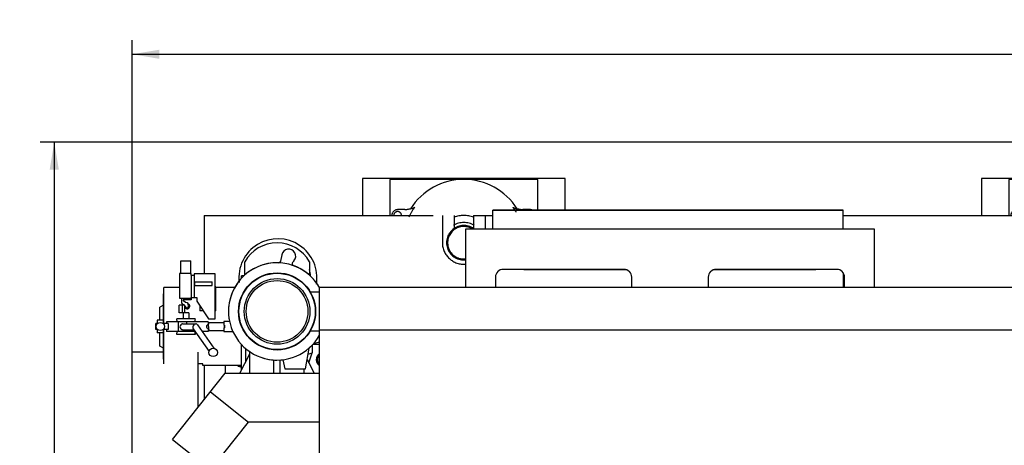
# Model space of a CAD drawing. Header units: millimetres. Extents: x 0 to 1189, y 0 to 841.
# Tile 58 of 117: x 693 to 819, y 274 to 329. Entities that reach past the tile are written whole.
import ezdxf
from ezdxf.enums import TextEntityAlignment as Align

# ---------------------------------------------------------------- set-up
doc = ezdxf.new("R2010")
doc.units = ezdxf.units.MM
doc.header["$LTSCALE"] = 65.395
doc.linetypes.add('PHANTOM', pattern=[0.8, 0.45, -0.05, 0.1, -0.05, 0.1, -0.05])
doc.layers.get('0').update_dxf_attribs({"linetype": 'CONTINUOUS'})
for name, color, linetype in [('0006_994800_79_SIMPLE1_X_PBL826', 7, 'CONTINUOUS'), ('1907_731000_02_SIMPLE1_D_ABL777', 7, 'CONTINUOUS'), ('1907_731000_02_SIMPLE1_T1_D_PBL778', 7, 'CONTINUOUS'), ('1907_733000_06_SIMPLE1_A_ABL775', 7, 'CONTINUOUS'), ('1907_733000_06_SIMPLE1_T1_A_PBL798', 7, 'CONTINUOUS'), ('1907_733000_06_SIMPLE1_T2_A_PBL776', 7, 'CONTINUOUS'), ('1907_733000_06_SIMPLE1_T3_A_PBL797', 7, 'CONTINUOUS'), ('1907_733000_06_SIMPLE1_T4_A_PBL1100', 7, 'CONTINUOUS'), ('1907_884500_18_SIMPLE1_A#AF0_ABL824', 7, 'CONTINUOUS'), ('1907_884500_18_SIMPLE1_T2_A_PBL825', 7, 'CONTINUOUS'), ('1947_111100_12_SIMPLE1_T1_X_PBL795', 7, 'CONTINUOUS'), ('1947_111100_12_SIMPLE1_X_ABL794', 7, 'CONTINUOUS'), ('32007_040000_TLKGS_KS_V_ABL773', 7, 'CONTINUOUS'), ('32007_041000_TLKGS_KS_V_ABL774', 7, 'CONTINUOUS'), ('32087_000000_TLKGS_MARKETING_ABL772', 7, 'CONTINUOUS'), ('32087_030000_TLKGS_V_ABL783', 7, 'CONTINUOUS'), ('32087_100000_TLKGS_V_ABL784', 7, 'CONTINUOUS'), ('32087_111000_01_SIMPLE1_X_ABL793', 7, 'CONTINUOUS'), ('32087_151200_XX_SIMPLE1_T1_X_PBL786', 7, 'CONTINUOUS'), ('32087_151200_XX_SIMPLE1_T2_X_PBL818', 7, 'CONTINUOUS'), ('32087_151200_XX_SIMPLE1_T2_X_PBL842', 7, 'CONTINUOUS'), ('32087_151200_XX_SIMPLE1_X_ABL785', 7, 'CONTINUOUS'), ('32087_700000_TLKGS_V_ABL802', 7, 'CONTINUOUS'), ('32087_727000_01_SIMPLE1_T1_X_PBL804', 7, 'CONTINUOUS'), ('32087_727000_01_SIMPLE1_X_ABL803', 7, 'CONTINUOUS'), ('top_7_VBL771', 7, 'CONTINUOUS')]:
    doc.layers.add(name, color=color, linetype=linetype)
doc.styles.get("Standard").update_dxf_attribs({"font": 'txt', "width": 0.6})
doc.dimstyles.new('DIMSTYLE_2', dxfattribs={"dimtxt": 3.5, "dimasz": 3.5, "dimexe": 1.8, "dimexo": 0, "dimgap": 0.875, "dimtad": 1, "dimdec": 0, "dimlfac": 20, "dimdsep": 46, "dimtxsty": 'Standard', "dimblk": '_FILLED', "dimblk1": '_FILLED', "dimblk2": '_FILLED', "dimcen": 0.09, "dimadec": 0, "dimazin": 0, "dimtp": 2, "dimtm": 2, "dimtfac": 1, "dimtdec": 0, "dimtofl": 0, "dimtmove": 0, "dimatfit": 3, "dimldrblk": '_FILLED', "dimfxl": 1, "dimtolj": 1, "dimarcsym": 0})

# ---------------------------------------------------------------- blocks, each defined once
blk = doc.blocks.new('_FILLED')
at = {"color": 0, "linetype": 'ByBlock'}
blk.add_solid([(0, 0), (-1, 0.167), (-1, -0.167)], dxfattribs=at)
blk = doc.blocks.new('*D2')
at = {"color": 2, "linetype": 'Continuous'}
for p, q in [((985.03, 312.9), (695.6, 312.9)), ((697.4, 312.9), (697.4, 254.57)), ((697.4, 196.23), (697.4, 254.57)), ((977.37, 196.23), (695.6, 196.23))]:
    blk.add_line(p, q, dxfattribs=at)
at = {"color": 2, "linetype": 'Continuous', "xscale": 3.5, "yscale": 3.5, "zscale": 3.5}
for p, rotation in [((697.4, 312.9), 90), ((697.4, 196.23), 270)]:
    blk.add_blockref('_FILLED', p, dxfattribs=dict(at, rotation=rotation))
at = {"color": 2, "linetype": 'Continuous', "width": 0.636905}
blk.add_text('2333', height=3.5, rotation=90, dxfattribs=at).set_placement((696.52, 254.57), align=Align.CENTER)
blk = doc.blocks.new('*D33')
at = {"color": 2, "linetype": 'Continuous'}
for p, q in [((707.4, 285.98), (707.4, 325.99)), ((1058.01, 258.87), (1058.01, 325.99)), ((707.4, 324.19), (882.71, 324.19)), ((1058.01, 324.19), (882.71, 324.19))]:
    blk.add_line(p, q, dxfattribs=at)
at = {"color": 2, "linetype": 'Continuous', "xscale": 3.5, "yscale": 3.5, "zscale": 3.5, "rotation": 180}
blk.add_blockref('_FILLED', (707.4, 324.19), dxfattribs=at)
at = {"color": 2, "linetype": 'Continuous', "xscale": 3.5, "yscale": 3.5, "zscale": 3.5}
blk.add_blockref('_FILLED', (1058.01, 324.19), dxfattribs=at)
at = {"color": 2, "linetype": 'Continuous', "width": 0.636905}
blk.add_text('7012', height=3.5, dxfattribs=at).set_placement((882.71, 325.06), align=Align.CENTER)
blk = doc.blocks.new('1907_733000_06_SIMPLE1_T2_A_PBL776', base_point=(716.11, 290.68))
at = {"layer": '1907_733000_06_SIMPLE1_T2_A_PBL776', "color": 7, "linetype": 'Continuous'}
for p, q in [((713.65, 296.07), (713.65, 297.68)), ((713.65, 297.68), (714.95, 297.68)), ((714.95, 296.07), (714.95, 297.68)), ((713.48, 296.07), (713.48, 292.91)), ((714.97, 296.07), (713.48, 296.07)), ((714.97, 295.83), (714.97, 296.07)), ((715.39, 296), (715.39, 292.98)), ((718.06, 296), (715.39, 296)), ((718.06, 290.26), (718.06, 296)), ((714.97, 295.83), (714.97, 292.98)), ((714.97, 295.83), (715.39, 295.83)), ((715.4, 295), (715.4, 294.5)), ((715.4, 295), (717.68, 295)), ((717.68, 294.5), (717.68, 295)), ((721.46, 295.46), (721.46, 295.75)), ((721.77, 295.75), (721.46, 295.75)), ((711.42, 289.62), (711.42, 293.46)), ((711.48, 293.46), (711.42, 293.46)), ((711.48, 289.62), (711.48, 294.25)), ((713.48, 294.25), (711.48, 294.25)), ((715.4, 294.5), (717.68, 294.5)), ((718.17, 294.35), (718.06, 294.35)), ((718.17, 291.26), (718.17, 294.35)), ((720.58, 294.25), (718.17, 294.25)), ((713.48, 292.91), (714.97, 292.91)), ((713.73, 292.91), (713.73, 292.36)), ((713.82, 292.19), (714.06, 292.05)), ((713.99, 292.91), (713.99, 292.66)), ((713.99, 292.55), (713.99, 292.66)), ((714.97, 292.66), (713.99, 292.66)), ((714.24, 292.34), (713.99, 292.55)), ((714.41, 292.29), (714.24, 292.34)), ((714.66, 291.9), (714.58, 292.25)), ((714.97, 292.91), (714.97, 292.98)), ((714.97, 292.98), (715.73, 292.98)), ((714.97, 292.91), (714.97, 292.66)), ((715.73, 292.98), (715.73, 292.51)), ((715.73, 292.51), (717.23, 290.26)), ((711.42, 292.01), (710.98, 291.75)), ((710.98, 290.05), (710.98, 291.75)), ((713.46, 291), (713.46, 292)), ((714.19, 292), (713.46, 292)), ((714.67, 291), (713.46, 291)), ((713.88, 291), (713.88, 292)), ((713.89, 291), (713.89, 292)), ((713.98, 291), (713.98, 290.25)), ((714.06, 292.05), (714.11, 292)), ((714.19, 291), (714.19, 292)), ((714.19, 291.91), (714.2, 291.9)), ((714.2, 291.9), (714.3, 291.74)), ((714.67, 291), (714.67, 290.25)), ((716.12, 291.91), (716.12, 291.26)), ((716.56, 291.26), (716.12, 291.26)), ((718.17, 291.26), (718.06, 291.26)), ((710.44, 288.88), (710.44, 289.62)), ((710.66, 289.62), (710.44, 289.62)), ((710.62, 290.05), (710.62, 289.62)), ((711.42, 290.05), (710.62, 290.05)), ((712.05, 289.62), (711.38, 289.62)), ((711.41, 290.05), (711.41, 289.62)), ((711.83, 289.85), (711.83, 289.62)), ((717.18, 289.85), (711.83, 289.85)), ((712.05, 289.62), (712.05, 288.88)), ((713.19, 289.85), (713.16, 290.25)), ((715.49, 290.25), (713.16, 290.25)), ((713.38, 288.6), (713.38, 289.85)), ((713.89, 289.6), (715.57, 289.6)), ((714.42, 289.6), (714.42, 289.85)), ((717.18, 289.85), (717.18, 289.51)), ((717.23, 290.26), (718.06, 290.26)), ((717.29, 289.77), (719.2, 289.77)), ((719.2, 289.9), (719.2, 289.42)), ((719.91, 289.9), (719.2, 289.9)), ((710.66, 288.88), (710.44, 288.88)), ((710.62, 288.88), (710.62, 288.45)), ((711.42, 288.45), (710.62, 288.45)), ((710.98, 286.75), (710.98, 288.45)), ((712.05, 288.88), (711.38, 288.88)), ((711.41, 288.88), (711.41, 288.45)), ((711.42, 285.08), (711.42, 288.88)), ((711.48, 284.45), (711.48, 288.88)), ((711.83, 288.88), (711.83, 288.6)), ((715.51, 288.6), (711.83, 288.6)), ((713.16, 288.25), (713.18, 288.6)), ((713.89, 288.85), (715.34, 288.85)), ((714.42, 288.6), (714.42, 288.85)), ((715.25, 288.97), (717.28, 286.05)), ((715.82, 289.47), (717.89, 286.48)), ((717.18, 288.6), (716.42, 288.6)), ((717.16, 289.51), (717.23, 289.51)), ((717.16, 288.99), (717.23, 288.99)), ((717.18, 288.99), (717.18, 288.6)), ((717.29, 288.73), (719.2, 288.73)), ((719.26, 289.44), (719.2, 289.42)), ((719.2, 289.08), (719.2, 288.6)), ((719.2, 289.08), (719.26, 289.06)), ((719.2, 288.6), (720.35, 288.6)), ((719.26, 289.06), (719.26, 289.44)), ((715.49, 288.25), (713.16, 288.25)), ((711.42, 286.49), (710.98, 286.75)), ((721.46, 283.67), (721.46, 286.93)), ((716.48, 284.45), (715.9, 284.45)), ((716.48, 284.25), (716.48, 284.45)), ((721.46, 284.25), (716.48, 284.25))]:
    blk.add_line(p, q, dxfattribs=at)
for centre, radius in [((711.02, 289.25), 0.525), ((717.81, 285.94), 0.545)]:
    blk.add_circle(centre, radius, dxfattribs=at)
for centre, radius, start, end in [((713.93, 292.36), 0.2, 180, 239), ((714.47, 291.86), 0.335, 213.7549, 66.7089), ((714.48, 292.18), 0.125, 35.221, 119.0808), ((714.47, 291.85), 0.2, 213.2, 14), ((722.71, 289.25), 3.46, 176.9242, 180.069), ((722.71, 289.25), 3.46, 179.931, 183.0758)]:
    blk.add_arc(centre, radius, start, end, dxfattribs=at)
for centre, major_axis, ratio, start_param, end_param in [((717.27, 289.25), (0, 5), 0.36397, 1.369438, 1.45036), ((717.27, 289.25), (0, 5), 0.36397, -4.58192, -4.511031), ((717.4, 289.25), (0.458, 0), 0.573431, 2.803416, 3.479769)]:
    blk.add_ellipse(centre, major_axis=major_axis, ratio=ratio, start_param=start_param, end_param=end_param, dxfattribs=at)
for points, knots in [([(713.89, 289.6), (713.85, 289.6), (713.76, 289.57), (713.6, 289.46), (713.51, 289.22), (713.6, 288.98), (713.76, 288.87), (713.85, 288.85), (713.89, 288.85)], [0, 0, 0, 0, 0.120963, 0.244997, 0.5, 0.755003, 0.879037, 1, 1, 1, 1]), ([(715.57, 289.6), (715.48, 289.6), (715.29, 289.5), (715.2, 289.32), (715.19, 289.22)], [0, 0, 0, 0, 0.49008, 1, 1, 1, 1]), ([(715.82, 289.47), (715.79, 289.51), (715.72, 289.57), (715.62, 289.6), (715.57, 289.6)], [0, 0, 0, 0, 0.497405, 1, 1, 1, 1]), ([(717.22, 289.25), (717.22, 289.32), (717.22, 289.44), (717.24, 289.6), (717.26, 289.71), (717.27, 289.76), (717.29, 289.77), (717.29, 289.77)], [0, 0, 0, 0, 0.37303, 0.69053, 0.90635, 0.967433, 1, 1, 1, 1]), ([(715.19, 289.22), (715.19, 289.2), (715.18, 289.11), (715.21, 289.03), (715.25, 288.97)], [0, 0, 0, 0, 0.259908, 1, 1, 1, 1]), ([(717.16, 289.51), (717.15, 289.51), (717.12, 289.49), (717.05, 289.44), (717, 289.38), (716.97, 289.34)], [0, 0, 0, 0, 0.145461, 0.383288, 1, 1, 1, 1]), ([(716.97, 289.16), (717, 289.12), (717.05, 289.06), (717.12, 289.01), (717.15, 288.99), (717.16, 288.99)], [0, 0, 0, 0, 0.616717, 0.854542, 1, 1, 1, 1]), ([(717.22, 289.25), (717.22, 289.18), (717.22, 289.06), (717.24, 288.9), (717.26, 288.79), (717.27, 288.74), (717.29, 288.73), (717.29, 288.73)], [0, 0, 0, 0, 0.37303, 0.69053, 0.90635, 0.967433, 1, 1, 1, 1])]:
    blk.add_open_spline(points, degree=3, knots=knots, dxfattribs=at)
blk = doc.blocks.new('1907_733000_06_SIMPLE1_T3_A_PBL797', base_point=(726.02, 291.13))
at = {"layer": '1907_733000_06_SIMPLE1_T3_A_PBL797', "color": 7, "linetype": 'Continuous'}
for p, q in [((726.64, 298.46), (726.48, 297.64)), ((721.88, 295.86), (721.88, 297.55)), ((728.01, 297.48), (728.2, 297.69)), ((730.17, 297.55), (730.17, 295.86)), ((730.3, 293.69), (731.48, 293.69)), ((730.3, 288.69), (731.48, 288.69)), ((730.73, 287.08), (731.48, 287.28)), ((729.67, 283.81), (730.14, 286.49)), ((726.34, 284.95), (726.74, 284.98)), ((726.74, 284.98), (727, 283.81)), ((727, 283.81), (729.67, 283.81))]:
    blk.add_line(p, q, dxfattribs=at)
for radius in [4.95, 4.9, 4.21, 3.96]:
    blk.add_circle((726.02, 291.19), radius, dxfattribs=at)
for centre, radius, start, end in [((726.02, 295.24), 4.75, 29.1104, 150.8896), ((727.52, 298.29), 0.9, 318.496, 169.1385), ((726.02, 291.19), 6.25, 88.1189, 188.9151), ((726.02, 291.19), 6.24, 28.9992, 331.0008), ((726.24, 297.69), 0.25, 268.1508, 349.1734), ((728.2, 297.32), 0.25, 138.457, 250.4683), ((726.02, 291.19), 6.25, 29.3119, 70.4669), ((726.02, 291.19), 6.25, 311.2229, 318.8253), ((726.02, 291.19), 6.25, 252.7207, 269.5669)]:
    blk.add_arc(centre, radius, start, end, dxfattribs=at)
blk = doc.blocks.new('1907_733000_06_SIMPLE1_T1_A_PBL798', base_point=(726.02, 285.05))
at = {"layer": '1907_733000_06_SIMPLE1_T1_A_PBL798', "color": 7, "linetype": 'Continuous'}
for p, q in [((722.02, 284.77), (722.02, 286.4)), ((722.52, 283.25), (722.52, 286.01)), ((730.01, 285.7), (730.52, 285.88)), ((730.11, 284.6), (730.52, 285.88)), ((730.52, 286.85), (730.52, 285.88)), ((730.52, 285.88), (730.52, 285.87)), ((730.52, 285.88), (730.52, 285.88)), ((721.25, 283.25), (722.52, 285.76)), ((725.62, 283.25), (725.62, 284.96)), ((726.42, 283.25), (726.42, 284.96)), ((729.89, 285.04), (730.8, 283.25)), ((729.52, 283.25), (729.52, 283.81))]:
    blk.add_line(p, q, dxfattribs=at)
blk = doc.blocks.new('1907_733000_06_SIMPLE1_T4_A_PBL1100', base_point=(726.111, 295.631))
at = {"layer": '1907_733000_06_SIMPLE1_T4_A_PBL1100', "color": 7, "linetype": 'Continuous'}
for radius, start, end in [(5.017, 350.91318, 186.70808), (4.2, 3.15474, 14.54881)]:
    blk.add_arc((726.125, 295.5), radius, start, end, dxfattribs=at)
blk = doc.blocks.new('1907_733000_06_SIMPLE1_A_ABL775', base_point=(726.02, 290.85))
at = {"layer": '1907_733000_06_SIMPLE1_T1_A_PBL798'}
blk.add_blockref('1907_733000_06_SIMPLE1_T1_A_PBL798', (726.02, 285.05), dxfattribs=at)
at = {"layer": '1907_733000_06_SIMPLE1_T2_A_PBL776'}
blk.add_blockref('1907_733000_06_SIMPLE1_T2_A_PBL776', (716.11, 290.68), dxfattribs=at)
at = {"layer": '1907_733000_06_SIMPLE1_T3_A_PBL797'}
blk.add_blockref('1907_733000_06_SIMPLE1_T3_A_PBL797', (726.02, 291.13), dxfattribs=at)
at = {"layer": '1907_733000_06_SIMPLE1_T4_A_PBL1100'}
blk.add_blockref('1907_733000_06_SIMPLE1_T4_A_PBL1100', (726.11, 295.63), dxfattribs=at)
blk = doc.blocks.new('1907_731000_02_SIMPLE1_T1_D_PBL778', base_point=(711.65, 250))
at = {"layer": '1907_731000_02_SIMPLE1_T1_D_PBL778', "color": 7, "linetype": 'Continuous'}
for p, q in [((707.4, 214.03), (707.4, 285.98)), ((711.42, 285.98), (707.4, 285.98)), ((715.9, 278.91), (715.9, 285.98)), ((715.9, 216.19), (715.9, 272.14)), ((715.9, 214.03), (715.9, 215.24)), ((715.9, 214.03), (707.4, 214.03))]:
    blk.add_line(p, q, dxfattribs=at)
blk = doc.blocks.new('1907_731000_02_SIMPLE1_D_ABL777', base_point=(711.65, 250))
at = {"layer": '1907_731000_02_SIMPLE1_T1_D_PBL778'}
blk.add_blockref('1907_731000_02_SIMPLE1_T1_D_PBL778', (711.65, 250), dxfattribs=at)
blk = doc.blocks.new('1907_884500_18_SIMPLE1_T2_A_PBL825', base_point=(776.48, 298.02))
at = {"layer": '1907_884500_18_SIMPLE1_T2_A_PBL825', "color": 7, "linetype": 'Continuous'}
for p, q in [((750.25, 294.25), (750.25, 301.79)), ((750.25, 301.79), (802.72, 301.79)), ((802.72, 301.79), (802.72, 294.25)), ((770.57, 296.59), (755.07, 296.59)), ((757.7, 296.54), (757.7, 296.59)), ((770.85, 296.54), (757.7, 296.54)), ((795.2, 296.54), (782.12, 296.54)), ((797.9, 296.59), (782.4, 296.59)), ((795.2, 296.59), (795.2, 296.54)), ((754.07, 295.59), (754.07, 294.25)), ((771.57, 294.25), (771.57, 295.59)), ((781.4, 295.59), (781.4, 294.25)), ((798.9, 294.25), (798.9, 295.59))]:
    blk.add_line(p, q, dxfattribs=at)
for centre, start, end in [((755.07, 295.59), 90, 180), ((770.57, 295.59), 0, 90), ((782.4, 295.59), 90, 180), ((797.9, 295.59), 0, 90)]:
    blk.add_arc(centre, 1, start, end, dxfattribs=at)
blk = doc.blocks.new('0006_994800_79_SIMPLE1_X_PBL826', base_point=(776.23, 299.22))
at = {"layer": '0006_994800_79_SIMPLE1_X_PBL826', "color": 7, "linetype": 'Continuous'}
for p, q in [((753.73, 301.79), (753.73, 304.19)), ((798.73, 304.19), (753.73, 304.19)), ((753.73, 304.19), (798.73, 304.19)), ((798.73, 301.79), (798.73, 304.19)), ((798.73, 296.14), (798.73, 294.25))]:
    blk.add_line(p, q, dxfattribs=at)
blk = doc.blocks.new('1907_884500_18_SIMPLE1_A#AF0_ABL824', base_point=(842.73, 299.22))
at = {"layer": '0006_994800_79_SIMPLE1_X_PBL826'}
blk.add_blockref('0006_994800_79_SIMPLE1_X_PBL826', (776.23, 299.22), dxfattribs=at)
at = {"layer": '1907_884500_18_SIMPLE1_T2_A_PBL825'}
blk.add_blockref('1907_884500_18_SIMPLE1_T2_A_PBL825', (776.48, 298.02), dxfattribs=at)
blk = doc.blocks.new('32007_041000_TLKGS_KS_V_ABL774', base_point=(821.31, 259.11))
at = {"layer": '1907_731000_02_SIMPLE1_D_ABL777'}
blk.add_blockref('1907_731000_02_SIMPLE1_D_ABL777', (711.65, 250), dxfattribs=at)
at = {"layer": '1907_733000_06_SIMPLE1_A_ABL775'}
blk.add_blockref('1907_733000_06_SIMPLE1_A_ABL775', (726.02, 290.85), dxfattribs=at)
at = {"layer": '1907_884500_18_SIMPLE1_A#AF0_ABL824'}
blk.add_blockref('1907_884500_18_SIMPLE1_A#AF0_ABL824', (842.73, 299.22), dxfattribs=at)
blk = doc.blocks.new('32007_040000_TLKGS_KS_V_ABL773', base_point=(821.30765, 259.10565))
at = {"layer": '32007_041000_TLKGS_KS_V_ABL774'}
blk.add_blockref('32007_041000_TLKGS_KS_V_ABL774', (821.30765, 259.10565), dxfattribs=at)
blk = doc.blocks.new('32087_151200_XX_SIMPLE1_T1_X_PBL786', base_point=(844.88, 250))
at = {"layer": '32087_151200_XX_SIMPLE1_T1_X_PBL786', "color": 8, "linetype": 'PHANTOM'}
for p, q in [((716.65, 303.5), (716.65, 296)), ((716.65, 303.5), (748.75, 303.5)), ((747.25, 303.5), (747.25, 300)), ((748.75, 303.5), (748.75, 301.81)), ((751.25, 303.5), (751.25, 301.81)), ((751.25, 303.5), (753.73, 303.5)), ((752.75, 303.5), (752.75, 301.79)), ((798.73, 303.5), (828.25, 303.5)), ((716.65, 284.25), (716.65, 279.85))]:
    blk.add_line(p, q, dxfattribs=at)
blk.add_arc((750, 300), 2.75, 180, 275.2169, dxfattribs=at)
blk = doc.blocks.new('32087_151200_XX_SIMPLE1_T2_X_PBL818', base_point=(750, 303.03))
at = {"layer": '32087_151200_XX_SIMPLE1_T2_X_PBL818', "color": 8, "linetype": 'PHANTOM'}
for p, q in [((737, 308.25), (737, 303.5)), ((763, 308.25), (737, 308.25)), ((740.5, 308.12), (740.5, 303.5)), ((759.5, 308.12), (740.5, 308.12)), ((759.5, 304.19), (759.5, 308.12)), ((763, 304.19), (763, 308.25)), ((742.42, 304.28), (741.48, 304.25)), ((758.52, 304.25), (757.58, 304.28))]:
    blk.add_line(p, q, dxfattribs=at)
for centre, radius, start, end in [((750, 300), 8.12, 32.5736, 147.4264), ((741.5, 303.5), 0.75, 91.618, 180.0086), ((741.5, 303.5), 0.5, 0, 180), ((742.33, 307.77), 3.5, 271.618, 292.7142), ((750, 300), 7.79, 144.2847, 154.995), ((750, 300), 3.5, 69.0133, 110.9867), ((750, 300), 7.79, 30.1391, 35.7153), ((757.67, 307.77), 3.5, 247.2858, 268.382), ((758.5, 303.5), 0.75, 66.5394, 88.382), ((750, 300), 2.6, 58.9215, 121.0785), ((750, 300), 2.21, 55.5162, 276.3489), ((750, 300), 2.08, 60.2836, 276.723)]:
    blk.add_arc(centre, radius, start, end, dxfattribs=at)
blk = doc.blocks.new('32087_151200_XX_SIMPLE1_T2_X_PBL842', base_point=(829.5, 303.02))
at = {"layer": '32087_151200_XX_SIMPLE1_T2_X_PBL842', "color": 8, "linetype": 'PHANTOM'}
for p, q in [((816.5, 308.25), (816.5, 303.5)), ((842.5, 308.25), (816.5, 308.25)), ((820, 308.12), (820, 303.5)), ((839, 308.12), (820, 308.12)), ((839, 303.5), (839, 308.12)), ((842.5, 303.5), (842.5, 308.25)), ((821.92, 304.28), (820.98, 304.25)), ((838.02, 304.25), (837.08, 304.28))]:
    blk.add_line(p, q, dxfattribs=at)
for radius in [2.21, 2.08]:
    blk.add_circle((829.5, 300), radius, dxfattribs=at)
for centre, radius, start, end in [((829.5, 300), 8.12, 32.5736, 147.4264), ((821, 303.5), 0.75, 91.618, 180.0086), ((821, 303.5), 0.5, 0, 180), ((821.83, 307.77), 3.5, 271.618, 292.7142), ((829.5, 300), 7.79, 144.2847, 154.995), ((829.5, 300), 3.5, 69.0133, 110.9867), ((829.5, 300), 7.79, 25.005, 35.7153), ((837.17, 307.77), 3.5, 247.2858, 268.382), ((838, 303.5), 0.5, 0, 180), ((838, 303.5), 0.75, 359.9914, 88.382), ((829.5, 300), 2.6, 58.9215, 121.0785)]:
    blk.add_arc(centre, radius, start, end, dxfattribs=at)
blk = doc.blocks.new('32087_151200_XX_SIMPLE1_X_ABL785', base_point=(844.88, 250))
at = {"layer": '32087_151200_XX_SIMPLE1_T1_X_PBL786'}
blk.add_blockref('32087_151200_XX_SIMPLE1_T1_X_PBL786', (844.88, 250), dxfattribs=at)
at = {"layer": '32087_151200_XX_SIMPLE1_T2_X_PBL818'}
blk.add_blockref('32087_151200_XX_SIMPLE1_T2_X_PBL818', (750, 303.03), dxfattribs=at)
at = {"layer": '32087_151200_XX_SIMPLE1_T2_X_PBL842'}
blk.add_blockref('32087_151200_XX_SIMPLE1_T2_X_PBL842', (829.5, 303.02), dxfattribs=at)
blk = doc.blocks.new('1947_111100_12_SIMPLE1_T1_X_PBL795', base_point=(845.2, 249.1))
at = {"layer": '1947_111100_12_SIMPLE1_T1_X_PBL795', "color": 7, "linetype": 'Continuous'}
for p, q in [((731.48, 286.96), (730.62, 286.96)), ((719.4, 283.25), (719.4, 284.25))]:
    blk.add_line(p, q, dxfattribs=at)
for centre, radius, start, end in [((732, 285), 0.95, 123.5564, 236.4436), ((732, 285), 0.787, 132.9117, 227.0883), ((721.5, 285), 0.95, 232.2494, 267.8233), ((721.5, 285), 0.8, 249.7092, 267.4149)]:
    blk.add_arc(centre, radius, start, end, dxfattribs=at)
blk = doc.blocks.new('1947_111100_12_SIMPLE1_X_ABL794', base_point=(845.2, 249.10375))
at = {"layer": '1947_111100_12_SIMPLE1_T1_X_PBL795'}
blk.add_blockref('1947_111100_12_SIMPLE1_T1_X_PBL795', (845.2, 249.10375), dxfattribs=at)
blk = doc.blocks.new('32087_111000_01_SIMPLE1_X_ABL793', base_point=(845.2, 249.10375))
at = {"layer": '1947_111100_12_SIMPLE1_X_ABL794'}
blk.add_blockref('1947_111100_12_SIMPLE1_X_ABL794', (845.2, 249.10375), dxfattribs=at)
blk = doc.blocks.new('32087_100000_TLKGS_V_ABL784', base_point=(844.88, 250))
at = {"layer": '32087_111000_01_SIMPLE1_X_ABL793'}
blk.add_blockref('32087_111000_01_SIMPLE1_X_ABL793', (845.2, 249.1), dxfattribs=at)
at = {"layer": '32087_151200_XX_SIMPLE1_X_ABL785'}
blk.add_blockref('32087_151200_XX_SIMPLE1_X_ABL785', (844.88, 250), dxfattribs=at)
blk = doc.blocks.new('32087_727000_01_SIMPLE1_T1_X_PBL804', base_point=(875.81, 267.4))
at = {"layer": '32087_727000_01_SIMPLE1_T1_X_PBL804', "color": 7, "linetype": 'Continuous'}
for p, q in [((731.48, 266.57), (731.48, 294.25)), ((951.08, 294.25), (731.48, 294.25)), ((951.08, 288.78), (731.48, 288.78)), ((712.6, 274.76), (719.36, 283.25)), ((719.36, 283.25), (731.48, 283.25)), ((717.46, 280.86), (722.34, 276.98)), ((717.49, 270.88), (722.34, 276.98)), ((731.48, 276.98), (722.34, 276.98)), ((712.6, 274.76), (717.49, 270.88))]:
    blk.add_line(p, q, dxfattribs=at)
blk = doc.blocks.new('32087_727000_01_SIMPLE1_X_ABL803', base_point=(875.81, 267.4))
at = {"layer": '32087_727000_01_SIMPLE1_T1_X_PBL804'}
blk.add_blockref('32087_727000_01_SIMPLE1_T1_X_PBL804', (875.81, 267.4), dxfattribs=at)
blk = doc.blocks.new('32087_700000_TLKGS_V_ABL802', base_point=(875.81, 267.4))
at = {"layer": '32087_727000_01_SIMPLE1_X_ABL803'}
blk.add_blockref('32087_727000_01_SIMPLE1_X_ABL803', (875.81, 267.4), dxfattribs=at)
blk = doc.blocks.new('32087_030000_TLKGS_V_ABL783', base_point=(875.81, 252.32))
at = {"layer": '32087_100000_TLKGS_V_ABL784'}
blk.add_blockref('32087_100000_TLKGS_V_ABL784', (844.88, 250), dxfattribs=at)
at = {"layer": '32087_700000_TLKGS_V_ABL802'}
blk.add_blockref('32087_700000_TLKGS_V_ABL802', (875.81, 267.4), dxfattribs=at)
blk = doc.blocks.new('32087_000000_TLKGS_MARKETING_ABL772', base_point=(874.99, 252.32))
at = {"layer": '32007_040000_TLKGS_KS_V_ABL773'}
blk.add_blockref('32007_040000_TLKGS_KS_V_ABL773', (821.31, 259.11), dxfattribs=at)
at = {"layer": '32087_030000_TLKGS_V_ABL783'}
blk.add_blockref('32087_030000_TLKGS_V_ABL783', (875.81, 252.32), dxfattribs=at)
blk = doc.blocks.new('TOP_7_VBL771', base_point=(883.71, 252.32))
at = {"layer": '32087_000000_TLKGS_MARKETING_ABL772'}
blk.add_blockref('32087_000000_TLKGS_MARKETING_ABL772', (874.99, 252.32), dxfattribs=at)

msp = doc.modelspace()

# ---------------------------------------------------------------- block references
at = {"layer": 'top_7_VBL771'}
msp.add_blockref('TOP_7_VBL771', (883.70686, 252.325), dxfattribs=at)

# ---------------------------------------------------------------- dimensions: what is measured, and where the dimension line sits
at = {"color": 2, "linetype": 'Continuous'}
dim = msp.add_linear_dim(base=(1058.01372, 324.1853), p1=(707.4, 285.975), p2=(1058.01372, 258.8687), dimstyle='DIMSTYLE_2', dxfattribs=at)
dim.commit()
dim.dimension.update_dxf_attribs({"geometry": '*D33', "text_midpoint": (882.37353, 324.1853), "dimtype": 160})
dim = msp.add_linear_dim(base=(697.4, 196.23085), p1=(985.035, 312.9), p2=(977.37056, 196.23085), angle=270, dimstyle='DIMSTYLE_2', dxfattribs=at)
dim.commit()
dim.dimension.update_dxf_attribs({"geometry": '*D2', "text_midpoint": (697.4, 254.23209), "dimtype": 160})

doc.saveas('drawing.dxf')
